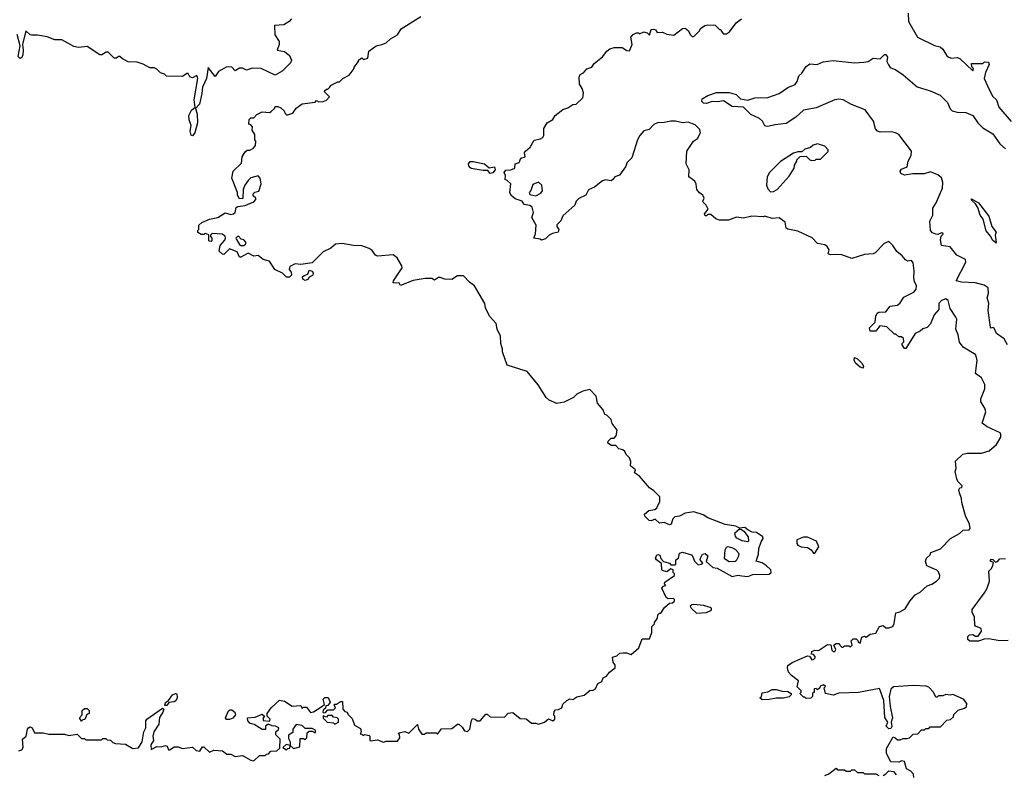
# Model space of a CAD drawing. Extents: x 2348354 to 2479840, y 460476 to 613653.
# Tile 96 of 256: x 2381841 to 2388756, y 517388 to 522689. Entities that reach past the tile are written whole.
import ezdxf

# ---------------------------------------------------------------- set-up
doc = ezdxf.new("R2010")
doc.units = 0

msp = doc.modelspace()

# ---------------------------------------------------------------- linework, layer by layer
at = {"layer": '0CON05XD'}
for points in [[(2388080, 522735), (2388083.8, 522675), (2388147.5, 522565), (2388265, 522507.5), (2388305, 522497.5), (2388325, 522482.5), (2388353.3, 522435), (2388367.5, 522425), (2388385, 522418.8), (2388425, 522423.8), (2388445, 522416), (2388535, 522330), (2388540, 522345), (2388528.3, 522358.3), (2388525, 522380), (2388605, 522380), (2388618.3, 522391.7), (2388645, 522390), (2388648.8, 522375), (2388623.3, 522316.7), (2388614, 522275), (2388637.5, 522225), (2388672.2, 522152.2), (2388702, 522125), (2388718.6, 522075), (2388805, 521974)], [(2383750, 522695), (2383733, 522677), (2383696.4, 522653.6), (2383631.7, 522648.3), (2383633, 522583), (2383662.5, 522535), (2383662.5, 522515), (2383650, 522475), (2383700, 522465), (2383736.4, 522436.4), (2383750, 522405), (2383742.5, 522385), (2383685, 522326.2), (2383635, 522300), (2383536.1, 522346.1), (2383475, 522347.5), (2383435, 522333.3), (2383405, 522347.5), (2383385, 522347.5), (2383355, 522330), (2383330, 522355), (2383295, 522357.5), (2383237.5, 522325), (2383215, 522290), (2383165, 522352.5), (2383152.9, 522275), (2383124.6, 522215), (2383119.4, 522169.4), (2383103.8, 522096.2), (2383076.7, 522065), (2383088.1, 522025), (2383088.6, 521965), (2383070.8, 521895), (2383053.9, 521873.9), (2383045, 521877.5), (2383037.1, 521905), (2383046, 521945), (2383032, 521985), (2383028.8, 522015), (2383047.7, 522052.3), (2383072.5, 522075), (2383065.5, 522125), (2383091.9, 522275), (2383085, 522297.5), (2383055, 522281.2), (2383037, 522287), (2383025, 522310), (2383015, 522310), (2382985, 522290), (2382873, 522293), (2382857, 522307), (2382830, 522315), (2382805, 522340), (2382785, 522350), (2382755, 522350), (2382707, 522377), (2382665, 522390), (2382603, 522393), (2382563, 522413), (2382545, 522430), (2382535, 522430), (2382521.7, 522418.3), (2382505, 522417.5), (2382461.7, 522461.7), (2382448.3, 522461.7), (2382417, 522443), (2382403, 522443), (2382315, 522500), (2382255, 522492.5), (2382220.7, 522500.7), (2382137, 522547), (2382088.3, 522548.3), (2382035, 522567.5), (2381965, 522580), (2381925, 522580), (2381915, 522582.5), (2381885, 522610), (2381860, 522515), (2381866.5, 522475), (2381862.2, 522442.2)], [(2386090, 519655), (2386076.7, 519666.7), (2386050, 519675), (2386028.3, 519698.3), (2385998.3, 519698.3), (2385972.5, 519715), (2385973, 519727), (2385995, 519750), (2386015, 519750), (2386030, 519765), (2386037.5, 519805), (2386003, 519853), (2385995, 519880), (2385965, 519910), (2385950, 519915), (2385938.3, 519948.3), (2385900, 519995), (2385890, 520045), (2385845, 520090), (2385795, 520080), (2385755, 520057.5), (2385730, 520035), (2385665, 520002.5), (2385613, 519993), (2385560, 520015), (2385537.5, 520035), (2385483, 520123), (2385405, 520217.5), (2385265, 520262.5), (2385232.5, 520355), (2385232.5, 520375), (2385220, 520415), (2385217.5, 520465), (2385193.6, 520513.6), (2385187.5, 520555), (2385140, 520605), (2385112.5, 520665), (2385107.5, 520695), (2385035, 520820), (2385000, 520845), (2384958.3, 520888.3), (2384915, 520890), (2384875, 520862.5), (2384827, 520867), (2384795, 520877.5), (2384783, 520877), (2384755, 520860), (2384735, 520870), (2384688.3, 520871.7), (2384603.6, 520856.4), (2384515, 520822.5), (2384505, 520840), (2384478.3, 520838.3), (2384465, 520840), (2384466.7, 520855), (2384526.7, 520945), (2384525, 520960), (2384492.5, 521015), (2384465, 521037.5), (2384355, 521027.5), (2384340, 521035), (2384316.4, 521066.4), (2384295, 521082.5), (2384245, 521100), (2384185, 521103.3), (2384105, 521117.5), (2384058.3, 521111.7), (2384027, 521083), (2383971.7, 521058.3), (2383895, 520980), (2383815, 520970), (2383775, 520973.8), (2383737.5, 520955), (2383732.5, 520935), (2383747.5, 520915), (2383750, 520895), (2383735, 520880), (2383715, 520880), (2383687, 520907), (2383632.5, 520935), (2383595, 520993.3), (2383550, 521005), (2383515, 521032.5), (2383485, 521027.5), (2383445, 521047.5), (2383395, 521020), (2383385, 521020), (2383368.3, 521058.3), (2383315, 521080), (2383275, 521040), (2383265, 521042.5), (2383243, 521063), (2383248.3, 521101.7), (2383280.7, 521139.3), (2383287.5, 521155), (2383285, 521167.5), (2383263, 521183), (2383193, 521187), (2383180, 521175), (2383180, 521165), (2383190, 521155), (2383190, 521135), (2383185, 521130), (2383175, 521132.5), (2383170, 521135), (2383168.3, 521178.3), (2383145, 521187.5), (2383135, 521180), (2383115, 521180), (2383093, 521193), (2383093, 521207), (2383100, 521215), (2383100, 521245), (2383120, 521265), (2383175, 521286.7), (2383231.7, 521298.3), (2383285, 521332.5), (2383325, 521320), (2383342.5, 521325), (2383353.3, 521335), (2383361.7, 521368.3), (2383373, 521377), (2383425, 521382.5), (2383485, 521410), (2383500, 521425), (2383500, 521435), (2383481.7, 521451.7), (2383480, 521465), (2383493, 521477), (2383520, 521485), (2383536.7, 521535), (2383528.8, 521575), (2383515, 521592.5), (2383465, 521577.5), (2383445, 521560), (2383423, 521527), (2383410, 521495), (2383408.3, 521431.7), (2383385, 521430), (2383370, 521455), (2383370, 521475), (2383330, 521575), (2383340, 521625), (2383398.3, 521681.7), (2383402.5, 521725), (2383425, 521760), (2383438.3, 521771.7), (2383457, 521773), (2383483.6, 521786.4), (2383497.5, 521805), (2383500, 521835), (2383492.5, 521845), (2383491.7, 521881.7), (2383473, 521913), (2383477, 521937), (2383465, 521950), (2383450, 521955), (2383451.7, 521988.3), (2383465, 522000), (2383485, 522000), (2383507, 522023), (2383545, 522042.5), (2383595, 522037.5), (2383606.7, 522043.3), (2383630, 522065), (2383635, 522080), (2383655, 522080), (2383675, 522070), (2383698.3, 522048.3), (2383705, 522030), (2383715, 522020), (2383725, 522020), (2383758.3, 522031.7), (2383781.7, 522068.3), (2383825, 522097.5), (2383915, 522110), (2383925, 522120), (2383942.5, 522112.5), (2383973, 522113), (2383996.1, 522123.9), (2384017.5, 522147.5), (2383981.7, 522181.7), (2383981.7, 522188.3), (2383995, 522200), (2384005, 522200), (2384020, 522215), (2384023, 522227), (2384075, 522252.5), (2384087, 522253), (2384110, 522275), (2384155, 522300), (2384190, 522345), (2384190, 522355), (2384220, 522395), (2384220, 522405), (2384245, 522420), (2384255, 522410), (2384285, 522417.5), (2384292, 522468), (2384345, 522506.2), (2384385, 522513.8), (2384415, 522526.7), (2384446.4, 522553.6), (2384495, 522582.5), (2384520, 522625), (2384659.3, 522710.7)], [(2385515, 521860), (2385522.5, 521875), (2385522.5, 521925), (2385546.1, 521963.9), (2385585, 521987.5), (2385602.5, 522015), (2385655, 522057.5), (2385690.7, 522069.3), (2385725, 522092.5), (2385750, 522095), (2385795, 522140), (2385800, 522175), (2385792.5, 522205), (2385772.5, 522235), (2385770, 522285), (2385777, 522303), (2385800, 522315), (2385825, 522342.5), (2385860, 522355), (2385875, 522380), (2385935, 522427.5), (2385965, 522467.5), (2385986.4, 522483.6), (2386015, 522492.5), (2386073, 522493), (2386105, 522472.5), (2386125, 522470), (2386143.3, 522515), (2386133.3, 522565), (2386150, 522585), (2386173.6, 522596.4), (2386187, 522597), (2386195, 522590), (2386225, 522602.5), (2386247, 522597), (2386265, 522580), (2386275, 522620), (2386295, 522622.5), (2386306.4, 522616.4), (2386318.3, 522598.3), (2386355, 522600), (2386385, 522587.5), (2386435, 522580), (2386495, 522626.7), (2386515, 522630), (2386539.3, 522609.3), (2386550, 522585), (2386565, 522570), (2386575, 522570), (2386615, 522610), (2386623.6, 522626.4), (2386653, 522647), (2386675, 522652.5), (2386725, 522650), (2386755, 522620), (2386765, 522620), (2386770, 522605), (2386785, 522590), (2386805, 522590), (2386826.4, 522603.6), (2386873.6, 522666.4), (2386910, 522695)], [(2381862.2, 522442.2), (2381855, 522422), (2381845, 522415.7), (2381830, 522430), (2381843.3, 522505), (2381822.5, 522585)], [(2388778.8, 520405), (2388755, 520446.7), (2388701.2, 520485), (2388685, 520522.5), (2388675, 520527.5), (2388665, 520522.5), (2388658.3, 520528.3), (2388642.5, 520645), (2388648.2, 520698.2), (2388636.2, 520735), (2388646, 520765), (2388642, 520805), (2388614.4, 520824.4), (2388551.2, 520841.2), (2388455, 520844), (2388417.5, 520855), (2388486.2, 520985), (2388483.3, 521003.3), (2388423.3, 521035), (2388375, 521092.5), (2388315, 521102.5), (2388307, 521143), (2388313, 521167), (2388327, 521183), (2388325, 521190), (2388315, 521192.5), (2388289.3, 521180.7), (2388275, 521181.2), (2388251.7, 521191.7), (2388238.3, 521208.3), (2388233.9, 521273.9), (2388253.3, 521315), (2388253.3, 521365), (2388277, 521403), (2388305, 521467.5), (2388322, 521505), (2388323.9, 521543.9), (2388315, 521577.5), (2388289.5, 521599.5), (2388238.8, 521618.8), (2388193.6, 521606.4), (2388114.5, 521605.5), (2388055, 521597.5), (2388029.3, 521609.3), (2388025.5, 521625), (2388035, 521638.9), (2388074.1, 521655.9), (2388080.9, 521695), (2388101.9, 521735), (2388104, 521764), (2388015, 521881.2), (2387992.5, 521895), (2387965, 521900.8), (2387885, 521898.8), (2387865.9, 521905.9), (2387852.3, 521922.3), (2387837, 521977), (2387778.8, 522055), (2387681.9, 522091.9), (2387625, 522125.5), (2387595, 522130.6), (2387565.8, 522125.8), (2387435, 522070), (2387345, 522053.3), (2387291.2, 522005), (2387225, 521958.8), (2387145, 521951.2), (2387095, 521937.5), (2387081.7, 521941.7), (2387073.6, 521943.6), (2387057.5, 521975), (2387037.5, 521995), (2386975, 522022.5), (2386925, 522073.3), (2386845, 522078.8), (2386785, 522119.2), (2386745, 522111.2), (2386705, 522114), (2386665, 522100), (2386643.2, 522103.2), (2386632, 522115), (2386635, 522133.3), (2386675, 522156.7), (2386735, 522178.1), (2386825, 522176.9), (2386873.2, 522163.2), (2386903.8, 522133.8), (2386955, 522124.2), (2387005, 522139.2), (2387095, 522141.4), (2387175, 522170), (2387235, 522213.3), (2387286.4, 522233.6), (2387302.5, 522255), (2387312.5, 522295), (2387335, 522312.5), (2387365, 522360), (2387390.7, 522379.3), (2387443, 522373), (2387485, 522393.3), (2387555, 522402.5), (2387705, 522386.7), (2387770.7, 522389.3), (2387800, 522395), (2387835, 522417.5), (2387885, 522414), (2387915, 522443.3), (2387925, 522443.3), (2387935.8, 522425), (2387932, 522395), (2387941.9, 522371.9), (2387955, 522353.3), (2387995, 522336.7), (2388045, 522302), (2388145, 522218), (2388235, 522190), (2388305, 522157.5), (2388356.1, 522106.1), (2388375, 522062.5), (2388389.3, 522049.3), (2388425, 522040), (2388485, 522036.2), (2388535, 522016.7), (2388571.2, 521965), (2388605, 521930), (2388675, 521886.2), (2388725, 521816.2), (2388765, 521781.2)], [(2388120, 517365), (2388118.3, 517388.3), (2388099.3, 517409.3), (2388070, 517425), (2388055, 517477.5), (2388035, 517482.5), (2388015, 517472.5), (2387960, 517475), (2387928, 517535), (2387928.8, 517568.8), (2387975, 517650), (2387987, 517647), (2388005, 517630), (2388025, 517630), (2388045, 517640), (2388075, 517640), (2388090, 517645), (2388115, 517670), (2388148.3, 517671.7), (2388175, 517700), (2388195, 517700), (2388205, 517710), (2388225, 517710), (2388235, 517720), (2388308.3, 517721.7), (2388351.7, 517768.3), (2388378.3, 517771.7), (2388398.3, 517791.7), (2388401.7, 517808.3), (2388431.7, 517838.3), (2388477, 517853), (2388490, 517865), (2388492.5, 517885), (2388470, 517915), (2388395, 517947.5), (2388375, 517942.5), (2388345, 517947.5), (2388325, 517940), (2388295, 517940), (2388285, 517930), (2388275, 517930), (2388260, 517965), (2388225, 518000), (2388206.4, 518006.4), (2388115, 518011.2), (2387978.3, 518001.7), (2387959.2, 517985), (2387948.5, 517935), (2387953.5, 517865), (2387971.1, 517785), (2387962.5, 517755), (2387967.1, 517722.9), (2387959.7, 517710.3), (2387945, 517707.5), (2387925.8, 517725), (2387937.5, 517755), (2387917.8, 517787.8), (2387910, 517905), (2387880.7, 517990.7), (2387733, 517963), (2387595, 517957.5), (2387555, 517942.5), (2387500, 517955), (2387490, 517995), (2387500, 518005), (2387487, 518017), (2387463.3, 518006.7), (2387460, 517995), (2387445, 517980), (2387435, 517990), (2387421.7, 517988.3), (2387420, 517965), (2387410, 517955), (2387410, 517935), (2387398.3, 517921.7), (2387365, 517920), (2387355, 517930), (2387345, 517930), (2387320, 517955), (2387330, 517965), (2387330, 517975), (2387302.5, 518002.5), (2387310, 518045), (2387260.7, 518080.7), (2387240, 518105), (2387232.5, 518135), (2387237, 518153), (2387266.4, 518173.6), (2387375, 518220), (2387388.3, 518218.3), (2387405, 518192.5), (2387417, 518193), (2387427.5, 518205), (2387427.5, 518215), (2387415, 518230), (2387401.7, 518231.7), (2387405, 518250), (2387425, 518260), (2387451.7, 518258.3), (2387515, 518300), (2387538.3, 518298.3), (2387545, 518260), (2387555, 518250), (2387565, 518250), (2387572.5, 518265), (2387560, 518295), (2387573, 518307), (2387597, 518307), (2387600, 518295), (2387615, 518280), (2387625, 518280), (2387635, 518290), (2387665, 518290), (2387677, 518283), (2387687.5, 518295), (2387680, 518325), (2387695, 518340), (2387715, 518340), (2387728.3, 518328.3), (2387730, 518315), (2387745, 518310), (2387755, 518350), (2387775, 518357.5), (2387785, 518350), (2387815, 518372.5), (2387855, 518380), (2387880, 518425), (2387905, 518432.5), (2387925, 518417.5), (2387945, 518417.5), (2387973, 518427), (2387983, 518447), (2387995, 518522.5), (2388021.7, 518528.3), (2388059.3, 518550.7), (2388092.5, 518605), (2388130.7, 518649.3), (2388165, 518667.5), (2388215, 518712.5), (2388246.7, 518723.3), (2388280, 518745), (2388300, 518765), (2388302.5, 518785), (2388295, 518810), (2388281.7, 518821.7), (2388211.7, 518851.7), (2388202.5, 518885), (2388210, 518905), (2388235, 518930), (2388240, 518945), (2388308.3, 518971.7), (2388377.5, 519045), (2388440.7, 519079.3), (2388466.4, 519103.6), (2388510, 519105), (2388517.5, 519115), (2388512.5, 519145), (2388482.8, 519202.8), (2388457, 519297), (2388456.7, 519325), (2388441.2, 519365), (2388437.5, 519385), (2388445, 519400), (2388458.3, 519401.7), (2388460, 519415), (2388430, 519445), (2388423, 519463), (2388410, 519515), (2388417.5, 519535), (2388413, 519587), (2388465, 519636.7), (2388497, 519643), (2388595, 519643.8), (2388649.5, 519660.5), (2388702.5, 519705), (2388732.5, 519755), (2388732.5, 519775), (2388726.1, 519786.1), (2388635, 519828.8), (2388600, 519855), (2388626.2, 519935), (2388619.5, 519959.5), (2388592, 520005), (2388592.5, 520025), (2388620, 520095), (2388620, 520125), (2388595, 520173.3), (2388553.6, 520203.6), (2388565.8, 520295), (2388556.7, 520335), (2388467.7, 520387.7), (2388442.7, 520422.7), (2388432, 520475), (2388416, 520515), (2388422.5, 520585), (2388415, 520600), (2388375, 520660), (2388362.5, 520715), (2388345, 520726.7), (2388315, 520716.7), (2388296.7, 520695), (2388297, 520653), (2388262.5, 520615), (2388238.3, 520551.7), (2388215, 520527.5), (2388183.3, 520516.7), (2388165, 520500), (2388130, 520485), (2388065, 520380), (2388055, 520380), (2388040, 520405), (2388040, 520415), (2388050, 520425), (2388048.3, 520448.3), (2388035, 520460), (2388015, 520460), (2387995, 520480), (2387985, 520480), (2387931.7, 520531.7), (2387883, 520537), (2387855, 520500), (2387815, 520500), (2387810, 520525), (2387850, 520565), (2387853.3, 520605), (2387863.4, 520626.6), (2387875, 520634), (2387925, 520637.1), (2387955, 520676.9), (2388005, 520683.8), (2388025, 520700), (2388050.7, 520739.3), (2388120, 520775), (2388136.7, 520795), (2388139.3, 520819.3), (2388125, 520850), (2388121.2, 520875), (2388123.3, 520925), (2388115, 520980), (2388105, 520997.5), (2388077, 520993), (2388062.3, 521002.3), (2388039.5, 521029.5), (2388000.7, 521060.7), (2387973, 521103), (2387945, 521130), (2387913.6, 521116.4), (2387849.5, 521050.5), (2387836.1, 521043.9), (2387775, 521038.8), (2387685, 521011.2), (2387615, 521036.2), (2387569.3, 521039.3), (2387535, 521037.5), (2387520, 521045), (2387527, 521073), (2387512.5, 521095), (2387495, 521106.2), (2387445, 521117.5), (2387406.1, 521156.1), (2387305, 521202.5), (2387235, 521216.7), (2387223.3, 521225), (2387216.2, 521266.2), (2387175, 521297.5), (2387125, 521291.2), (2387075, 521307.5), (2387065, 521303.3), (2386982, 521308), (2386923.6, 521293.6), (2386875, 521302.5), (2386819.3, 521280.7), (2386755, 521280), (2386729.3, 521289.3), (2386695, 521320), (2386675, 521320), (2386665, 521310), (2386655, 521310), (2386650, 521325), (2386677, 521357), (2386662.5, 521385), (2386642.5, 521405), (2386640, 521415), (2386647.5, 521435), (2386640, 521455), (2386615, 521472.5), (2386597.5, 521495), (2386593, 521533), (2386583.6, 521553.6), (2386540, 521585), (2386542.5, 521635), (2386521.2, 521675), (2386527.5, 521765), (2386572.5, 521835), (2386602.5, 521855), (2386622.5, 521895), (2386618.3, 521918.3), (2386585, 521951.2), (2386535, 521969.2), (2386495, 521964), (2386445.8, 521975.8), (2386415, 521975.8), (2386355.9, 521964.1), (2386325, 521966), (2386295, 521953.3), (2386263, 521917), (2386225, 521907.5), (2386197.5, 521875), (2386180, 521845), (2386140.7, 521719.3), (2386107.5, 521685), (2386096.7, 521655), (2386053, 521597), (2386020, 521585), (2386007.5, 521565), (2385995, 521557.5), (2385955, 521563.3), (2385935, 521556.7), (2385878.3, 521511.7), (2385835, 521492.5), (2385817.5, 521455), (2385767, 521433), (2385750, 521415), (2385740, 521385), (2385655, 521310), (2385642.5, 521275), (2385613, 521247), (2385612.5, 521235), (2385627.5, 521215), (2385623.3, 521196.7), (2385583, 521187), (2385560, 521175), (2385535, 521150), (2385505, 521140), (2385497, 521147), (2385453, 521153), (2385462.5, 521185), (2385467.5, 521245), (2385438.3, 521298.3), (2385450, 521335), (2385440.7, 521370.7), (2385425, 521382.5), (2385385, 521390), (2385370, 521415), (2385320.5, 521430.5), (2385293.6, 521453.6), (2385282.5, 521475), (2385290, 521535), (2385265, 521560), (2385250, 521565), (2385252.5, 521595), (2385243.8, 521615), (2385255, 521632), (2385290, 521635), (2385317.5, 521645), (2385320, 521675), (2385350, 521685), (2385360, 521715), (2385390, 521725), (2385387.5, 521755), (2385392.5, 521765), (2385427.3, 521792.7), (2385455, 521842.5), (2385499.3, 521850.7), (2385515, 521860)], [(2387115, 521480), (2387135, 521482.5), (2387160, 521495), (2387245, 521590), (2387280, 521645), (2387283, 521667), (2387300, 521695), (2387300, 521705), (2387321.7, 521728.3), (2387365, 521730), (2387390, 521705), (2387405, 521700), (2387427, 521703), (2387435, 521710), (2387465, 521710), (2387518.3, 521761.7), (2387520, 521775), (2387495, 521800), (2387445, 521817.5), (2387413, 521807), (2387395, 521790), (2387355, 521780), (2387335, 521760), (2387305, 521760), (2387275, 521750), (2387185, 521692.5), (2387107.5, 521615), (2387090, 521585), (2387087, 521527), (2387095, 521500), (2387115, 521480)], [(2385145, 521607.5), (2385129.3, 521629.3), (2385095, 521628.8), (2385012.7, 521642.7), (2384996.7, 521655), (2384993.8, 521675), (2385005, 521692.5), (2385025, 521693.3), (2385105, 521676), (2385138.3, 521648.3), (2385175.8, 521655.8), (2385180.8, 521635), (2385165, 521612), (2385145, 521607.5)], [(2385465, 521452.5), (2385500.7, 521469.3), (2385513, 521487), (2385507, 521527), (2385485, 521547.5), (2385445, 521530), (2385431.7, 521488.3), (2385420, 521475), (2385425, 521460), (2385465, 521452.5)], [(2388700, 521120), (2388695, 521122.5), (2388675, 521136.7), (2388658.7, 521168.7), (2388629.2, 521205), (2388606.9, 521286.9), (2388586, 521315), (2388569.5, 521369.5), (2388554.1, 521394.1), (2388525, 521420), (2388525, 521430), (2388575, 521402.5), (2388648, 521308), (2388669.4, 521235), (2388698.8, 521195), (2388692, 521175), (2388700, 521125), (2388700, 521120)], [(2383415, 521102.5), (2383430, 521115), (2383430, 521125), (2383415, 521142.5), (2383397.5, 521147.5), (2383377, 521167), (2383370, 521165), (2383360, 521155), (2383362.5, 521145), (2383385, 521110), (2383393, 521103), (2383415, 521102.5)], [(2383845, 520857.5), (2383830, 520865), (2383828.3, 520881.7), (2383838.3, 520891.7), (2383865, 520900), (2383875, 520930), (2383895, 520922.5), (2383903.3, 520905), (2383897.7, 520892.3), (2383875, 520880), (2383865, 520862.5), (2383845, 520857.5)], [(2387765, 520240), (2387745, 520246.7), (2387714.5, 520274.5), (2387702.5, 520295), (2387703.8, 520316.2), (2387725, 520306.2), (2387755.6, 520275.6), (2387766.2, 520255), (2387765, 520240)], [(2381835, 517552.5), (2381855, 517560), (2381866.2, 517575), (2381860, 517635), (2381887.5, 517655), (2381896.7, 517705), (2381902.5, 517715), (2381915, 517720), (2381927.5, 517715), (2381945, 517680), (2382005, 517680), (2382045, 517670), (2382155, 517670), (2382185, 517660), (2382245, 517670), (2382275, 517640), (2382295, 517640), (2382305, 517630), (2382415, 517630), (2382425, 517640), (2382445, 517640), (2382455, 517630), (2382478.3, 517628.3), (2382495, 517610), (2382513, 517603), (2382585, 517600), (2382635, 517570), (2382675, 517572.5), (2382701.2, 517615), (2382711.9, 517685), (2382727.3, 517715), (2382727.3, 517762.7), (2382733.3, 517775), (2382845, 517851.2), (2382853.3, 517845), (2382846.2, 517823.8), (2382823.6, 517786.4), (2382819.1, 517740.9), (2382782.8, 517687.2), (2382775.7, 517655), (2382780, 517625), (2382762.5, 517595), (2382765, 517562.5), (2382805, 517582.5), (2382835, 517580), (2382865, 517590), (2382877.5, 517585), (2382885, 517560), (2382895, 517560), (2382925, 517580), (2382955, 517580), (2382985, 517570), (2383055, 517577.5), (2383080, 517555), (2383105, 517550), (2383125, 517580), (2383135, 517580), (2383175, 517542.5), (2383205, 517557.5), (2383265, 517553.3), (2383295, 517530), (2383325, 517530), (2383355, 517512.5), (2383405, 517520), (2383465, 517486.7), (2383485, 517483.3), (2383525, 517520), (2383565, 517520), (2383575, 517530), (2383588.3, 517531.7), (2383605, 517550), (2383647, 517553), (2383668.3, 517571.7), (2383670, 517635), (2383640, 517665), (2383640, 517685), (2383658.3, 517701.7), (2383660, 517715), (2383637, 517727), (2383615, 517727.5), (2383585, 517740), (2383567.5, 517725), (2383568.3, 517701.7), (2383545, 517702.5), (2383486.7, 517736.7), (2383460, 517745), (2383443.3, 517763.3), (2383440, 517785), (2383495, 517790), (2383545, 517810), (2383560, 517795), (2383550, 517785), (2383550, 517765), (2383595, 517760), (2383600, 517775), (2383580, 517795), (2383580, 517815), (2383607.5, 517855), (2383665, 517907.5), (2383701.7, 517901.7), (2383755, 517867.5), (2383815, 517870), (2383825, 517850), (2383835, 517860), (2383855, 517860), (2383882.5, 517822.5), (2383905, 517827.5), (2383955, 517860), (2383981.7, 517878.3), (2383972.5, 517915), (2383983, 517927), (2384008.3, 517928.3), (2384022.5, 517895), (2384005, 517870), (2383991.7, 517868.3), (2383988.3, 517851.7), (2383971.7, 517838.3), (2383970, 517825), (2383975, 517820), (2383988.3, 517821.7), (2384005, 517840), (2384045, 517840), (2384060, 517855), (2384050, 517875), (2384055, 517880), (2384065, 517880), (2384095, 517900), (2384108.3, 517898.3), (2384110, 517845), (2384125, 517830), (2384140, 517825), (2384145, 517810), (2384175, 517780), (2384191.7, 517731.7), (2384235, 517710), (2384240, 517685), (2384231.7, 517671.7), (2384245, 517670), (2384255, 517660), (2384262.5, 517667.5), (2384295, 517660), (2384300, 517655), (2384300, 517625), (2384305, 517622.5), (2384355, 517630), (2384395, 517612.5), (2384415, 517620), (2384495, 517620), (2384510, 517645), (2384507.5, 517667.5), (2384500, 517675), (2384505, 517680), (2384545, 517687.5), (2384575, 517677.5), (2384635, 517737.5), (2384642.5, 517705), (2384665, 517670), (2384685, 517670), (2384695, 517680), (2384765, 517680), (2384775, 517670), (2384803, 517707), (2384875, 517710), (2384915, 517740), (2384925, 517740), (2384949.3, 517719.3), (2384965, 517692.5), (2384985, 517687.5), (2385002.5, 517705), (2385013.6, 517766.4), (2385021.2, 517778.8), (2385040, 517775), (2385055, 517762.5), (2385075, 517762.5), (2385115, 517810), (2385125, 517810), (2385145, 517792.5), (2385245, 517790), (2385271.7, 517818.3), (2385305, 517822.5), (2385355, 517780), (2385397, 517777), (2385435, 517747.5), (2385465, 517747.5), (2385485, 517740), (2385527, 517753), (2385555, 517777.5), (2385585, 517762.5), (2385600, 517775), (2385600, 517795), (2385592.5, 517802.5), (2385595, 517830), (2385605, 517840), (2385625, 517842.5), (2385647.5, 517855), (2385655, 517880), (2385683.6, 517906.4), (2385705, 517917.5), (2385727, 517913), (2385755, 517932.5), (2385805, 517943.3), (2385848.3, 517978.3), (2385865, 517977.5), (2385885, 517987.5), (2385902.5, 518025), (2385929.3, 518040.7), (2385940, 518065), (2385963, 518077), (2385982.5, 518105), (2386022.5, 518135), (2386022.5, 518155), (2386010, 518175), (2386005, 518210), (2386035, 518220), (2386055, 518237.5), (2386078.3, 518241.7), (2386101.7, 518241.7), (2386135, 518230), (2386190, 518275), (2386211.7, 518338.3), (2386265, 518340), (2386280, 518385), (2386280, 518425), (2386300, 518445), (2386300, 518455), (2386320, 518485), (2386321.7, 518508.3), (2386335, 518520), (2386345, 518520), (2386370.7, 518559.3), (2386405, 518590), (2386427, 518593), (2386440, 518605), (2386440, 518615), (2386431.7, 518621.7), (2386395, 518620), (2386380.7, 518630.7), (2386350, 518695), (2386361.7, 518708.3), (2386380, 518715), (2386370, 518725), (2386371.7, 518738.3), (2386440, 518785), (2386440, 518795), (2386430, 518805), (2386430, 518825), (2386415, 518830), (2386385, 518810), (2386355, 518820), (2386350, 518825), (2386348.3, 518868.3), (2386313.6, 518893.6), (2386307.5, 518905), (2386315, 518930), (2386325, 518932.5), (2386336.4, 518926.4), (2386343, 518903), (2386361.7, 518881.7), (2386405, 518870), (2386415, 518860), (2386445, 518860), (2386450, 518865), (2386450, 518895), (2386467.5, 518905), (2386475, 518940), (2386495, 518947.5), (2386558.3, 518928.3), (2386571.7, 518911.7), (2386580, 518885), (2386605, 518860), (2386627, 518863), (2386638.3, 518871.7), (2386620, 518895), (2386623, 518907), (2386637, 518933), (2386655, 518938), (2386673, 518923), (2386662.5, 518882.5), (2386710, 518840), (2386740, 518835), (2386845, 518777.5), (2386885, 518787.5), (2386913, 518783), (2386955, 518777.5), (2386989.2, 518790.8), (2387105, 518794.3), (2387118.8, 518805), (2387116.2, 518825), (2387084.3, 518854.3), (2387055, 518873.8), (2387013.3, 518885), (2387028.8, 518935), (2387032, 518975), (2387048.3, 519021.7), (2387063.3, 519045), (2387060, 519055), (2387015, 519087.1), (2386985, 519088.1), (2386953.9, 519103.9), (2386935, 519122.5), (2386897, 519117), (2386871.2, 519131.2), (2386795, 519141.9), (2386675, 519190), (2386640.7, 519210.7), (2386575, 519231.1), (2386515, 519221.4), (2386475, 519200), (2386443, 519197), (2386428.3, 519181.7), (2386417.5, 519145), (2386405, 519140), (2386366.4, 519156.4), (2386335, 519152.5), (2386305, 519180), (2386275, 519167.5), (2386261.7, 519171.7), (2386231.2, 519201.2), (2386230, 519215), (2386259.3, 519240.7), (2386301.7, 519248.3), (2386315, 519260), (2386336.4, 519303.6), (2386337, 519337), (2386295, 519380), (2386265, 519400), (2386195, 519482.5), (2386160, 519505), (2386167, 519527), (2386130, 519555), (2386132.5, 519585), (2386125, 519610), (2386100, 519635), (2386090, 519655)], [(2386955, 519020), (2386915, 519027.5), (2386877, 519047), (2386868.3, 519058.3), (2386862.5, 519085), (2386895, 519110), (2386905, 519110), (2386926.2, 519096.2), (2386957.5, 519055), (2386960, 519025), (2386955, 519020)], [(2387425, 518940), (2387452.5, 518985), (2387436.4, 519026.4), (2387375, 519052.5), (2387345, 519052.5), (2387300, 519035), (2387298.3, 519008.3), (2387307, 518997), (2387330, 518985), (2387375, 518980), (2387400, 518965), (2387415, 518940), (2387425, 518940)], [(2386825, 518880), (2386791.7, 518901.7), (2386796.9, 518965), (2386805, 518982.5), (2386817.1, 518987.1), (2386847.9, 518977.9), (2386867.3, 518967.3), (2386887.5, 518945), (2386892.5, 518935), (2386887.5, 518915), (2386873, 518887), (2386865, 518883.3), (2386825, 518880)], [(2388783, 518327), (2388725, 518326.2), (2388645, 518338.8), (2388615, 518337.5), (2388575, 518322.5), (2388515, 518322), (2388500, 518335), (2388500, 518355), (2388512.9, 518367.1), (2388535, 518368.8), (2388555, 518357.5), (2388571.7, 518358.3), (2388596.7, 518393.3), (2388593, 518413), (2388555, 518427.5), (2388550, 518435), (2388547.5, 518495), (2388530, 518525), (2388530, 518545), (2388616.4, 518663.6), (2388636.7, 518695), (2388652.5, 518745), (2388647.5, 518815), (2388666.4, 518833.6), (2388676.4, 518853.6), (2388680, 518875), (2388665, 518882.5), (2388657.5, 518895), (2388665, 518900), (2388675, 518896.7), (2388695, 518877.5), (2388708, 518882), (2388725, 518901.2), (2388765, 518904.4)], [(2386595, 518520), (2386665, 518523.5), (2386698.9, 518541.1), (2386698.8, 518555), (2386690, 518560), (2386645, 518573.6), (2386575, 518580.6), (2386561.1, 518578.9), (2386550.5, 518569.5), (2386556, 518555), (2386595, 518520)], [(2387055, 517910), (2387040, 517925), (2387050, 517935), (2387055, 517960), (2387095, 517967.5), (2387125, 517982.5), (2387155, 517983.3), (2387195, 517972.5), (2387235, 517970), (2387260, 517955), (2387260, 517945), (2387245, 517932.5), (2387205, 517922.5), (2387155, 517922.5), (2387105, 517912.5), (2387055, 517910)], [(2382860, 517870), (2382865, 517891.2), (2382885, 517906.2), (2382913.9, 517946.1), (2382935, 517956.2), (2382943.8, 517953.8), (2382946.7, 517925), (2382936.8, 517903.2), (2382925, 517895.8), (2382888.3, 517891.7), (2382875, 517872), (2382860, 517870)], [(2382275, 517760), (2382260, 517785), (2382280, 517805), (2382280, 517835), (2382295, 517850), (2382315, 517850), (2382330, 517835), (2382330, 517815), (2382311.7, 517808.3), (2382298.3, 517771.7), (2382285, 517770), (2382275, 517760)], [(2383293, 517773), (2383287.5, 517785), (2383307, 517833), (2383318.3, 517841.7), (2383331.7, 517841.7), (2383352.5, 517825), (2383357.5, 517805), (2383338.3, 517781.7), (2383315, 517773.8), (2383293, 517773)], [(2384055, 517740), (2384080, 517755), (2384080, 517775), (2384070, 517785), (2384045, 517790), (2384035, 517800), (2384005, 517800), (2383995, 517790), (2383971.7, 517798.3), (2383971.7, 517781.7), (2384000, 517755), (2384045, 517750), (2384055, 517740)], [(2383715, 517560), (2383725, 517570), (2383738.3, 517571.7), (2383740, 517590), (2383765, 517570), (2383808.3, 517581.7), (2383811.7, 517638.3), (2383835, 517640), (2383847, 517633), (2383857, 517643), (2383860, 517680), (2383875, 517690), (2383895, 517690), (2383915, 517680), (2383920, 517695), (2383895, 517710), (2383845, 517710), (2383825, 517730), (2383783, 517737), (2383760, 517705), (2383758.3, 517681.7), (2383728.3, 517661.7), (2383728.3, 517638.3), (2383740, 517615), (2383740, 517590), (2383713, 517597), (2383690, 517575), (2383715, 517560)], [(2387495, 517380), (2387525, 517390), (2387575, 517430), (2387585, 517420), (2387635, 517420), (2387645, 517410), (2387675, 517410), (2387685, 517420), (2387705, 517420), (2387725, 517400), (2387765, 517400), (2387775, 517390), (2387855, 517390), (2387875, 517380)], [(2387905, 517380), (2387925, 517390), (2387945, 517412.5), (2387978.3, 517408.3), (2387996.7, 517385)]]:
    msp.add_lwpolyline(points, dxfattribs=at)

doc.saveas('drawing.dxf')
